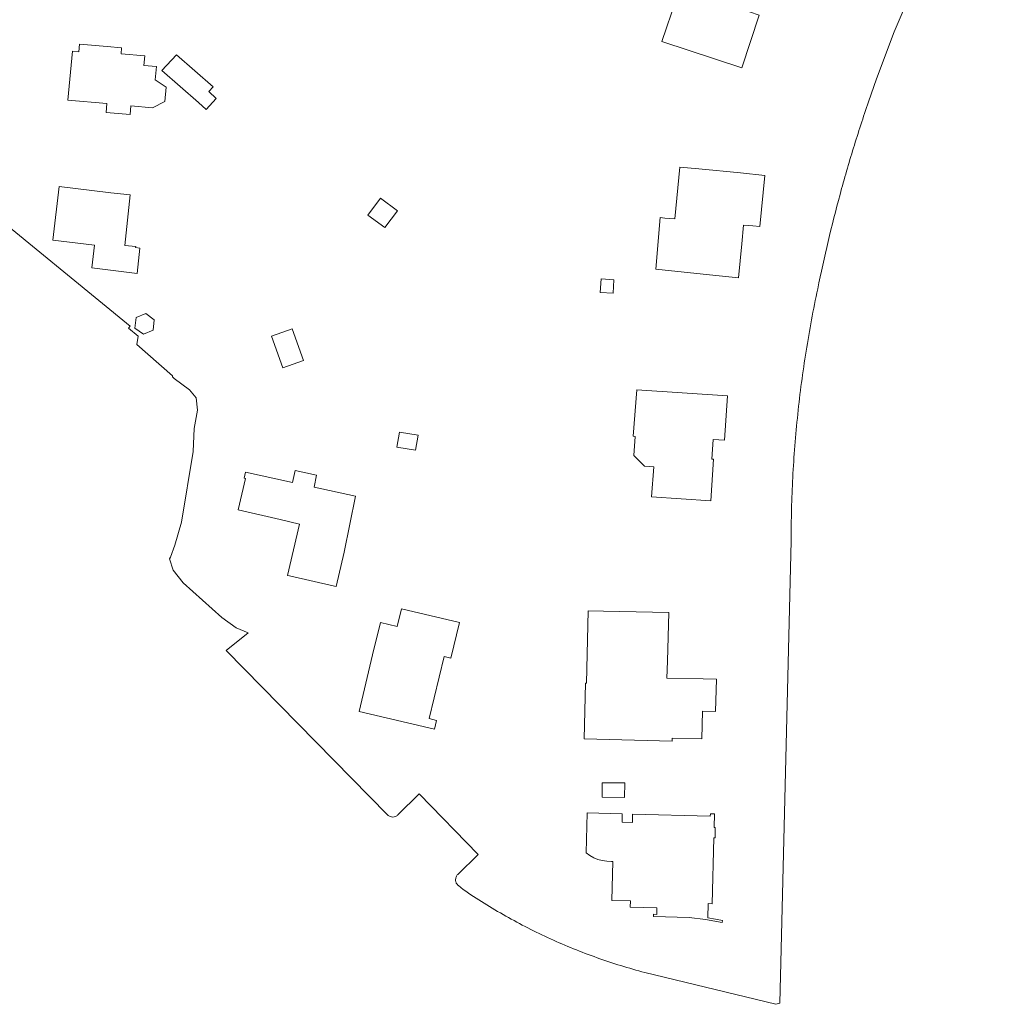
# Model space of a CAD drawing. Header units: metres. Extents: x 187916 to 189411, y 333285 to 334910.
# Tile 6 of 256: x 188864 to 189004, y 333507 to 333648. Entities that reach past the tile are written whole.
import ezdxf

# ---------------------------------------------------------------- set-up
doc = ezdxf.new("R2010")
doc.units = ezdxf.units.M
doc.layers.add('B-WE-OG-TERREIN_ERF-GV', color=253, linetype='Continuous', lineweight=15)

# ---------------------------------------------------------------- blocks, each defined once
blk = doc.blocks.new('DTM')
at = {"layer": 'B-WE-OG-TERREIN_ERF-GV', "ltscale": 0.2, "flags": 128}
for points in [[(188857.825, 333621.71), (188879.718, 333603.787), (188879.495, 333603.515), (188880.858, 333602.378), (188880.697, 333601.179), (188882.24, 333599.772), (188885.777, 333596.691), (188885.76, 333596.562), (188886.009, 333596.335), (188888.217, 333594.695), (188889.156, 333593.555), (188889.369, 333591.806), (188888.867, 333589.19), (188888.741, 333585.873), (188887.046, 333575.794), (188886.117, 333572.473), (188885.493, 333570.768), (188885.332, 333570.536), (188885.888, 333568.913), (188887.319, 333567.122), (188892.843, 333562.145), (188894.865, 333560.698), (188896.581, 333559.965), (188893.466, 333557.451), (188916.51, 333533.944), (188916.514, 333533.939), (188916.519, 333533.935), (188916.523, 333533.931), (188916.528, 333533.926), (188916.532, 333533.922), (188916.537, 333533.917), (188916.541, 333533.913), (188916.546, 333533.909)], [(188985.239, 333635.854), (188986.365, 333639.141), (188988.933, 333645.855), (188991.738, 333652.474), (188993.513, 333656.354), (188996.646, 333662.724), (189000, 333668.981), (189003.937, 333675.717)], [(188953.299, 333511.418), (188971.99, 333506.87), (188972.584, 333507.041), (188974.191, 333573.101)], [(188917.996, 333533.937), (188921.006, 333536.947), (188929.465, 333528.288), (188926.558, 333525.437)], [(188926.635, 333523.827), (188927.319, 333523.274)]]:
    blk.add_lwpolyline(points, dxfattribs=at)
for points in [[(188957.777, 333656.103), (188953.045, 333657.693), (188955.046, 333663.66), (188975.6, 333656.863), (188973.585, 333650.765), (188970.752, 333651.687), (188967.967, 333652.594), (188966.837, 333649.176), (188969.618, 333648.256), (188967.129, 333640.728), (188955.722, 333644.501), (188957.753, 333650.549), (188959.431, 333655.547)], [(188883.489, 333640.904), (188883.32, 333639.003), (188884.861, 333637.95), (188884.675, 333635.889), (188882.935, 333635.023), (188879.823, 333635.308), (188879.709, 333634.026), (188876.286, 333634.342), (188876.402, 333635.596), (188870.826, 333636.111), (188871.464, 333643.091), (188872.371, 333643.009), (188872.471, 333644.114), (188876.442, 333643.753), (188878.493, 333643.567), (188878.419, 333642.738), (188881.825, 333642.436), (188881.702, 333641.063)], [(188889.492, 333635.767), (188884.275, 333640.342), (188886.351, 333642.589), (188891.568, 333638.014), (188890.945, 333637.34), (188892.029, 333636.338), (188890.576, 333634.765)], [(188955.466, 333619.313), (188956.16, 333619.254), (188957.547, 333619.135), (188958.257, 333626.527), (188960.983, 333626.264), (188966.955, 333625.687), (188970.439, 333625.35), (188969.73, 333618.024), (188968.722, 333618.121), (188967.391, 333618.25), (188967.133, 333615.581), (188966.663, 333610.713), (188962.528, 333611.112), (188954.835, 333611.939)], [(188880.514, 333615.189), (188880.499, 333615.019), (188881.106, 333614.964), (188880.718, 333611.313), (188874.237, 333612.144), (188874.645, 333615.388), (188868.682, 333616.072), (188869.586, 333623.74), (188876.944, 333622.873), (188879.737, 333622.542), (188878.967, 333615.303)], [(188917.908, 333620.286), (188916.114, 333617.882), (188913.709, 333619.676), (188915.504, 333622.08)], [(188947.021, 333610.537), (188948.839, 333610.434), (188948.73, 333608.502), (188946.912, 333608.605)], [(188883.16, 333604.722), (188882.994, 333603.231), (188881.619, 333602.63), (188880.411, 333603.52), (188880.578, 333605.01), (188881.952, 333605.612)], [(188901.538, 333597.85), (188899.934, 333602.383), (188902.874, 333603.423), (188904.478, 333598.89)], [(188965.093, 333593.836), (188964.674, 333587.481), (188963.029, 333587.579), (188962.85, 333584.787), (188963.109, 333584.769), (188962.708, 333578.843), (188954.248, 333579.401), (188954.568, 333583.684), (188953.24, 333583.783), (188951.705, 333585.319), (188951.876, 333588.031), (188951.624, 333588.05), (188952.129, 333594.691)], [(188918.205, 333588.649), (188920.87, 333588.212), (188920.521, 333586.086), (188917.857, 333586.522)], [(188895.169, 333577.531), (188896.209, 333582.038), (188896.025, 333582.08), (188896.211, 333582.931), (188902.933, 333581.46), (188903.304, 333583.153), (188906.372, 333582.481), (188906.001, 333580.788), (188911.938, 333579.488), (188910.293, 333571.477), (188909.17, 333566.605), (188908.944, 333566.655), (188902.492, 333568.093), (188902.226, 333568.152), (188903.948, 333575.506), (188901.154, 333576.151)], [(188923.214, 333546.178), (188912.452, 333548.743), (188914.374, 333556.809), (188915.481, 333561.455), (188917.903, 333560.88), (188918.507, 333563.417), (188926.776, 333561.447), (188925.559, 333556.34), (188924.587, 333556.572), (188922.473, 333547.698), (188923.508, 333547.456)], [(188947.352, 333563.068), (188956.707, 333562.864), (188956.505, 333555.894), (188956.435, 333553.481), (188961.62, 333553.386), (188963.512, 333553.351), (188963.393, 333548.728), (188961.503, 333548.777), (188961.402, 333544.808), (188957.205, 333544.915), (188957.194, 333544.489), (188944.598, 333544.802), (188944.797, 333552.786), (188944.938, 333552.782), (188945.195, 333563.125)], [(188947.173, 333536.457), (188947.177, 333538.527), (188950.409, 333538.521), (188950.376, 333536.451)], [(188944.886, 333528.541), (188945.05, 333534.217), (188950.048, 333534.091), (188950.019, 333532.912), (188951.498, 333532.874), (188951.528, 333534.054), (188962.634, 333533.774), (188962.643, 333534.104), (188963.233, 333534.089), (188963.184, 333532.16), (188963.344, 333532.156), (188963.307, 333530.656), (188963.147, 333530.66), (188962.911, 333521.243), (188962.312, 333521.258), (188962.261, 333519.251), (188963.357, 333519.062), (188964.395, 333518.856), (188964.329, 333518.543), (188961.971, 333518.972), (188959.592, 333519.271), (188954.514, 333519.416), (188954.523, 333519.736), (188954.973, 333519.723), (188954.999, 333520.645), (188951.189, 333520.746), (188951.213, 333521.655), (188948.574, 333521.725), (188948.72, 333527.293), (188948.493, 333527.299), (188947.843, 333527.311), (188947.199, 333527.404), (188946.571, 333527.577), (188945.971, 333527.827), (188945.406, 333528.15)]]:
    blk.add_lwpolyline(points, close=True, dxfattribs=at)
for points in [[(188983.099, 333629.266, -0.0082172), (188985.239, 333635.854)], [(188981.176, 333622.612, -0.0082699), (188983.099, 333629.266)], [(188979.472, 333615.899, -0.008019), (188981.176, 333622.612)], [(188977.99, 333609.133, -0.0082685), (188979.472, 333615.899)], [(188976.323, 333600.213, -0.013336), (188977.99, 333609.133)], [(188975.132, 333591.218, -0.0132476), (188976.323, 333600.213)], [(188974.421, 333582.172, -0.0133803), (188975.132, 333591.218)], [(188974.191, 333573.101, -0.0132289), (188974.421, 333582.172)], [(188916.546, 333533.909, 0.0975793), (188916.872, 333533.701)], [(188917.655, 333533.707, 0.0997984), (188917.996, 333533.937)], [(188916.872, 333533.701, 0.0942385), (188917.252, 333533.627)], [(188917.252, 333533.627, 0.0997583), (188917.655, 333533.707)], [(188926.558, 333525.437, 0.1056526), (188926.308, 333525.061)], [(188926.308, 333525.061, 0.105491), (188926.235, 333524.615)], [(188926.235, 333524.615, 0.0400591), (188926.258, 333524.44)], [(188926.258, 333524.44, 0.039601), (188926.309, 333524.271)], [(188926.309, 333524.271, 0.0386425), (188926.368, 333524.145)], [(188926.368, 333524.145, 0.0298242), (188926.443, 333524.028)], [(188926.443, 333524.028, 0.0303565), (188926.532, 333523.921)], [(188926.532, 333523.921, 0.0356908), (188926.635, 333523.827)], [(188927.319, 333523.274, 0.0214729), (188933.408, 333519.483)], [(188933.408, 333519.483, 0.0215139), (188939.799, 333516.228)], [(188939.799, 333516.228, 0.021567), (188946.446, 333513.533)], [(188946.446, 333513.533, 0.0214353), (188953.299, 333511.418)]]:
    blk.add_lwpolyline(points, format="xyb", dxfattribs=at)

msp = doc.modelspace()

# ---------------------------------------------------------------- block references
msp.add_blockref('DTM', (0, 0))

doc.saveas('drawing.dxf')
